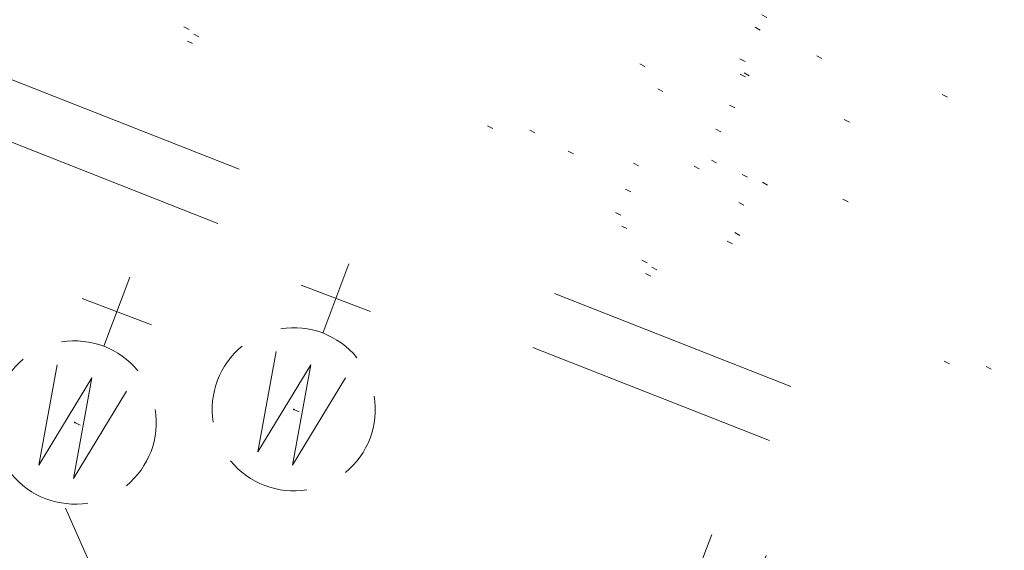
# Model space of a CAD drawing. Extents: x 413123 to 1465301, y 377724 to 504150.
# Tile 140 of 256: x 1463747 to 1463764, y 433022 to 433031. Entities that reach past the tile are written whole.
import ezdxf

# ---------------------------------------------------------------- set-up
doc = ezdxf.new("R2010")
doc.units = 0
doc.header["$MEASUREMENT"] = 0
for name, pattern in [('DGN Style 1', [8.732639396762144, 0.01453018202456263, -8.71810921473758]), ('DGN Style 3', [20.34225483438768, 14.53018202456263, -5.812072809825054]), ('DGN Style 5', [10.171127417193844, 4.35905460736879, -5.812072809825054])]:
    doc.linetypes.add(name, pattern=pattern)
for name, color, linetype, lineweight in [('DR_X_Storm_Sewer', 151, 'DGN Style 5', 0), ('PV_X_Curb', 120, 'DGN Style 1', 0), ('PV_X_EOP', 7, 'DGN Style 3', 0), ('UT_X_Water_Cells', 133, 'Continuous', 0), ('UT_X_Water_Cells (Construction)', 133, 'Continuous', 0)]:
    doc.layers.add(name, color=color, linetype=linetype, lineweight=lineweight)
doc.layers.add('SV_Observation (Construction)', color=97, linetype='DGN Style 1', lineweight=0, transparency=0.9)

# ---------------------------------------------------------------- blocks, each defined once
blk = doc.blocks.new('FH_7')
at = {"layer": 'UT_X_Water_Cells', "color": 133, "linetype": 'Continuous', "lineweight": 0}
for p, q in [((-8.333333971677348e-05, 0.06016666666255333), (-8.333333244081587e-05, 0.1461666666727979)), ((0.05991666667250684, 0.1031666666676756), (-0.06008333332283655, 0.1031666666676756)), ((-0.04233333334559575, -0.04241666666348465), (-0.1463333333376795, -0.1463333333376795)), ((0.04224999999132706, -0.04241666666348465), (0.1462500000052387, -0.1463333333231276))]:
    blk.add_line(p, q, dxfattribs=at)
for start, end in [(68.13946111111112, 112.0379833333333), (140.0209916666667, 184.0629333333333), (356.016475, 39.98885277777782), (211.8787722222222, 255.8479305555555), (283.8238944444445, 329.9096694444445)]:
    blk.add_arc((0, 0), 0.06, start, end, dxfattribs=at)
at = {"layer": 'UT_X_Water_Cells (Construction)', "color": 133, "linetype": 'Continuous', "lineweight": 30}
blk.add_point((0, 0), dxfattribs=at)
blk.add_point((0, 0), dxfattribs=at)
blk = doc.blocks.new('WGV_7')
at = {"layer": 'UT_X_Water_Cells', "color": 133, "linetype": 'Continuous', "lineweight": 0}
for p, q in [((1.455191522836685e-11, 0.07000000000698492), (7.275957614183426e-12, 0.1335833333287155)), ((0.03175000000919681, 0.1018333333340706), (-0.03183333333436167, 0.1018333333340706))]:
    blk.add_line(p, q, dxfattribs=at)
at = {"layer": 'UT_X_Water_Cells', "color": 133, "linetype": 'Continuous', "lineweight": 0, "flags": 128}
blk.add_lwpolyline([(-0.03183333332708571, 0.04099999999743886), (-0.01591666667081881, -0.04516666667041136), (7.275957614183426e-12, 0.04099999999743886), (0.01599999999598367, -0.04516666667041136), (0.03183333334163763, 0.04099999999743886)], dxfattribs=at)
at = {"layer": 'UT_X_Water_Cells', "color": 133, "linetype": 'Continuous', "lineweight": 0}
for start, end in [(60.01836111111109, 120.0157416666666), (330.0183611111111, 29.98163888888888), (239.9842583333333, 299.9816388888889)]:
    blk.add_arc((-2.126386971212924e-05, 7.501004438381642e-05), 0.07000065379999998, start, end, dxfattribs=at)
at = {"layer": 'UT_X_Water_Cells', "color": 133, "linetype": 'Continuous', "lineweight": 0, "extrusion": (0, 0, -1)}
blk.add_arc((2.126386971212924e-05, 7.501004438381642e-05), 0.0700006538, 330.0183611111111, 29.98163888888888, dxfattribs=at)
at = {"layer": 'UT_X_Water_Cells (Construction)', "color": 133, "linetype": 'Continuous', "lineweight": 30}
blk.add_point((0, 0), dxfattribs=at)
blk = doc.blocks.new('WGV_8')
at = {"layer": 'UT_X_Water_Cells', "color": 133, "linetype": 'Continuous', "lineweight": 0}
for p, q in [((7.275957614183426e-12, 0.07000000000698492), (7.275957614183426e-12, 0.1335833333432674)), ((0.0317499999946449, 0.1018333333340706), (-0.03183333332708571, 0.1018333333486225))]:
    blk.add_line(p, q, dxfattribs=at)
at = {"layer": 'UT_X_Water_Cells', "color": 133, "linetype": 'Continuous', "lineweight": 0, "flags": 128}
blk.add_lwpolyline([(-0.03183333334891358, 0.04100000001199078), (-0.01591666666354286, -0.04516666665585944), (0, 0.04100000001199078), (0.01599999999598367, -0.0451666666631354), (0.03183333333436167, 0.04100000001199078)], dxfattribs=at)
at = {"layer": 'UT_X_Water_Cells', "color": 133, "linetype": 'Continuous', "lineweight": 0}
for start, end in [(60.01836111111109, 120.0157416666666), (330.0183611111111, 29.98163888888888), (239.9842583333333, 299.9816388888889)]:
    blk.add_arc((-2.126389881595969e-05, 7.501010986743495e-05), 0.07000065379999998, start, end, dxfattribs=at)
at = {"layer": 'UT_X_Water_Cells', "color": 133, "linetype": 'Continuous', "lineweight": 0, "extrusion": (0, 0, -1)}
blk.add_arc((2.126389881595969e-05, 7.501010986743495e-05), 0.0700006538, 330.0183611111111, 29.98163888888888, dxfattribs=at)
at = {"layer": 'UT_X_Water_Cells (Construction)', "color": 133, "linetype": 'Continuous', "lineweight": 30}
blk.add_point((0, 0), dxfattribs=at)

msp = doc.modelspace()

# ---------------------------------------------------------------- linework, layer by layer
at = {"layer": 'DR_X_Storm_Sewer'}
for p, q in [((1463883.4678899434, 432976.2665859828, 574.738207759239), (1463723.6840149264, 433039.1732092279, 574.738207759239)), ((1463883.1015597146, 432975.3361010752, 574.738207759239), (1463723.3176846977, 433038.2427243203, 574.738207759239)), ((1463757.5154174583, 433018.0937184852, 573.6105739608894), (1463759.8399671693, 433024.1244454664, 573.6105739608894)), ((1463758.4485015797, 433017.7340602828, 573.6105739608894), (1463760.7730512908, 433023.764787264, 573.6105739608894))]:
    msp.add_line(p, q, dxfattribs=at)
at = {"layer": 'PV_X_Curb'}
msp.add_open_spline([(1464212.130625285, 432930.1921386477, 574.8569475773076), (1464211.309927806, 432926.6717508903, 574.8043550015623), (1464208.620583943, 432919.4336842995, 574.59247811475), (1464203.942792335, 432911.4759950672, 574.9755149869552), (1464198.528113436, 432907.065000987, 574.3013993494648), (1464195.129930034, 432904.9843538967, 574.1567793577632), (1464190.424056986, 432902.8821727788, 574.9491376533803), (1464184.484657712, 432901.1540257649, 574.5405969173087), (1464177.178004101, 432901.5982480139, 574.618938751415), (1464172.360644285, 432902.5498269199, 574.540636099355), (1464170.098213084, 432903.4430988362, 574.5563680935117), (1464162.859082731, 432906.3013125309, 574.606705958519), (1464155.619952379, 432909.1595262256, 574.6570438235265), (1464148.380822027, 432912.0177399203, 574.7073816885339), (1464141.151301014, 432914.8902431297, 574.7073216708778), (1464133.92178, 432917.7627463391, 574.7072616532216), (1464126.692258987, 432920.6352495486, 574.7072016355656), (1464118.299673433, 432923.8963305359, 574.7083911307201), (1464109.907087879, 432927.1574115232, 574.7095806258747), (1464101.514502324, 432930.4184925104, 574.7107701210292), (1464094.565360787, 432933.130540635, 574.7407559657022), (1464087.61621925, 432935.8425887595, 574.7707418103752), (1464080.667077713, 432938.554636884, 574.8007276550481), (1464073.934937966, 432941.2263393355, 574.8213669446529), (1464067.202798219, 432943.898041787, 574.8420062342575), (1464060.470658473, 432946.5697442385, 574.8626455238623), (1464057.576627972, 432947.7186628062, 574.8432796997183), (1464054.682597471, 432948.8675813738, 574.8239138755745), (1464051.788566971, 432950.0164999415, 574.8045480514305), (1464048.178118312, 432951.4627468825, 574.7485807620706), (1464044.567669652, 432952.9089938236, 574.6926134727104), (1464040.957220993, 432954.3552407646, 574.6366461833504), (1464036.026248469, 432956.2655431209, 574.6576247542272), (1464031.095275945, 432958.1758454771, 574.6786033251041), (1464026.164303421, 432960.0861478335, 574.6995818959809), (1464025.481248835, 432960.3621999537, 574.7846270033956), (1464024.798194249, 432960.6382520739, 574.8696721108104), (1464024.115139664, 432960.9143041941, 574.9547172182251), (1464019.953009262, 432962.5411523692, 574.9621940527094), (1464015.790878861, 432964.1680005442, 574.9696708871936), (1464011.628748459, 432965.7948487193, 574.977147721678), (1464011.04864364, 432966.0149524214, 574.8862879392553), (1464010.46853882, 432966.2350561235, 574.7954281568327), (1464009.888434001, 432966.4551598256, 574.7045683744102), (1464003.274891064, 432969.0729880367, 574.7150542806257), (1463996.661348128, 432971.6908162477, 574.7255401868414), (1463990.047805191, 432974.3086444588, 574.736026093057), (1463988.669673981, 432974.8809759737, 574.7338566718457), (1463987.29154277, 432975.4533074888, 574.7316872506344), (1463985.91341156, 432976.0256390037, 574.7295178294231), (1463985.302306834, 432976.2580753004, 574.8215004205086), (1463984.691202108, 432976.4905115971, 574.9134830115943), (1463984.080097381, 432976.7229478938, 575.0054656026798), (1463979.817419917, 432978.3858828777, 575.0066354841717), (1463975.554742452, 432980.0488178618, 575.0078053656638), (1463971.292064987, 432981.7117528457, 575.0089752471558), (1463963.356387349, 432984.9149377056, 575.0146263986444), (1463955.420709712, 432988.1181225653, 575.0202775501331), (1463947.485032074, 432991.3213074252, 575.0259287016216), (1463941.290077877, 432993.6868748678, 575.0083102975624), (1463935.095123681, 432996.0524423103, 574.990691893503), (1463928.900169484, 432998.4180097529, 574.9730734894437), (1463921.313287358, 433001.3706240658, 574.974915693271), (1463913.726405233, 433004.3232383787, 574.9767578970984), (1463906.139523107, 433007.2758526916, 574.9786001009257), (1463898.560596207, 433010.2391392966, 574.9626699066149), (1463890.981669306, 433013.2024259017, 574.9467397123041), (1463883.402742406, 433016.1657125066, 574.9308095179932), (1463881.345594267, 433016.9902447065, 574.9117253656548), (1463879.288446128, 433017.8147769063, 574.8926412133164), (1463877.231297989, 433018.6393091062, 574.8735570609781), (1463876.686567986, 433018.90836837, 574.7907628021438), (1463876.141837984, 433019.1774276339, 574.7079685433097), (1463875.597107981, 433019.4464868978, 574.6251742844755), (1463866.491552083, 433023.0102079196, 574.5286453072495), (1463857.385996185, 433026.5739289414, 574.4321163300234), (1463848.280440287, 433030.1376499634, 574.3355873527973), (1463842.273435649, 433032.5433451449, 574.290891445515), (1463836.26643101, 433034.9490403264, 574.2461955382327), (1463830.259426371, 433037.354735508, 574.2014996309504), (1463827.706954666, 433038.3596743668, 574.2016278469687), (1463825.154482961, 433039.3646132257, 574.2017560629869), (1463822.602011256, 433040.3695520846, 574.2018842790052), (1463822.273060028, 433040.5216812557, 574.2449460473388), (1463821.9441088, 433040.673810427, 574.2880078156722), (1463821.615157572, 433040.8259395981, 574.3310695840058), (1463814.081882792, 433043.8160048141, 574.2658061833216), (1463806.548608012, 433046.8060700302, 574.2005427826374), (1463799.015333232, 433049.7961352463, 574.1352793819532), (1463790.881392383, 433052.9784830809, 574.0409375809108), (1463782.747451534, 433056.1608309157, 573.9465957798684), (1463774.613510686, 433059.3431787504, 573.8522539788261), (1463767.30279864, 433062.1866842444, 573.7907467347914), (1463759.992086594, 433065.0301897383, 573.7292394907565), (1463752.681374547, 433067.8736952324, 573.6677322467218), (1463745.746627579, 433070.6484046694, 573.6115134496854), (1463738.81188061, 433073.4231141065, 573.5552946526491), (1463731.877133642, 433076.1978235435, 573.4990758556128), (1463723.920721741, 433079.269784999, 573.4558768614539), (1463715.96430984, 433082.3417464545, 573.412677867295), (1463708.007897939, 433085.4137079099, 573.3694788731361), (1463699.705494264, 433088.6982952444, 573.2960693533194), (1463691.40309059, 433091.9828825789, 573.2226598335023), (1463683.100686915, 433095.2674699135, 573.1492503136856), (1463675.369218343, 433098.3176278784, 573.0764007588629), (1463667.637749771, 433101.3677858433, 573.0035512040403), (1463659.906281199, 433104.4179438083, 572.9307016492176), (1463654.180695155, 433106.6960611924, 572.8929602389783), (1463648.455109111, 433108.9741785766, 572.855218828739), (1463642.729523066, 433111.2522959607, 572.8174774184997), (1463634.990870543, 433114.2968556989, 572.7735525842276), (1463627.252218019, 433117.3414154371, 572.7296277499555), (1463619.513565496, 433120.3859751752, 572.6857029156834), (1463610.349498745, 433123.93395352, 572.6620255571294), (1463601.185431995, 433127.4819318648, 572.6383481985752), (1463592.021365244, 433131.0299102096, 572.6146708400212), (1463584.379899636, 433134.0860580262, 572.5703305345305), (1463576.738434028, 433137.1422058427, 572.5259902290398), (1463569.096968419, 433140.1983536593, 572.4816499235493), (1463560.424944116, 433143.6374746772, 572.4263088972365), (1463551.752919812, 433147.0765956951, 572.3709678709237), (1463543.080895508, 433150.5157167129, 572.315626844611), (1463535.024004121, 433153.6725581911, 572.2917231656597), (1463526.967112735, 433156.8293996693, 572.2678194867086), (1463518.910221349, 433159.9862411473, 572.2439158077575), (1463505.273646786, 433165.3724393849, 572.2223349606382), (1463491.637072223, 433170.7586376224, 572.2007541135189), (1463478.00049766, 433176.1448358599, 572.1791732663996), (1463470.02998399, 433179.2607996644, 572.1634328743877), (1463462.05947032, 433182.3767634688, 572.1476924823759), (1463454.08895665, 433185.4927272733, 572.1319520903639), (1463447.976240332, 433187.9013968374, 572.1084402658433), (1463441.863524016, 433190.3100664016, 572.084928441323), (1463435.750807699, 433192.7187359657, 572.0614166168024), (1463430.533446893, 433194.7109056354, 572.0246570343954), (1463425.316086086, 433196.703075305, 571.9878974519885), (1463420.098725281, 433198.6952449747, 571.9511378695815), (1463420.088321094, 433198.7497997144, 571.9601351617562), (1463420.077916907, 433198.804354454, 571.9691324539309), (1463420.067512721, 433198.8589091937, 571.9781297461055)], degree=3, knots=[0, 0, 0, 0, 0.004233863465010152, 0.009367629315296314, 0.01063404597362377, 0.01259545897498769, 0.01409081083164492, 0.01684419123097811, 0.01986488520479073, 0.02272727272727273, 0.02272727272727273, 0.02272727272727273, 0.04545454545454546, 0.04545454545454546, 0.04545454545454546, 0.06818181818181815, 0.06818181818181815, 0.06818181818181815, 0.09090909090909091, 0.09090909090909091, 0.09090909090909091, 0.1136363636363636, 0.1136363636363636, 0.1136363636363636, 0.1363636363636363, 0.1363636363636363, 0.1363636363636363, 0.159090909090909, 0.159090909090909, 0.159090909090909, 0.1818181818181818, 0.1818181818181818, 0.1818181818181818, 0.2045454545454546, 0.2045454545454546, 0.2045454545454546, 0.2272727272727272, 0.2272727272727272, 0.2272727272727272, 0.2499999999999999, 0.2499999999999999, 0.2499999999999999, 0.2727272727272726, 0.2727272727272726, 0.2727272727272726, 0.2954545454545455, 0.2954545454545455, 0.2954545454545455, 0.3181818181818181, 0.3181818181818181, 0.3181818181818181, 0.3409090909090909, 0.3409090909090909, 0.3409090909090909, 0.3636363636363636, 0.3636363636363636, 0.3636363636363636, 0.3863636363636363, 0.3863636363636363, 0.3863636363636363, 0.4090909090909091, 0.4090909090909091, 0.4090909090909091, 0.4318181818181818, 0.4318181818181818, 0.4318181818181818, 0.4545454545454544, 0.4545454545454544, 0.4545454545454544, 0.4772727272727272, 0.4772727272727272, 0.4772727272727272, 0.4999999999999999, 0.4999999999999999, 0.4999999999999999, 0.5227272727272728, 0.5227272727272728, 0.5227272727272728, 0.5454545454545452, 0.5454545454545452, 0.5454545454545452, 0.5681818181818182, 0.5681818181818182, 0.5681818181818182, 0.5909090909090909, 0.5909090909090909, 0.5909090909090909, 0.6136363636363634, 0.6136363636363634, 0.6136363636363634, 0.6363636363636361, 0.6363636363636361, 0.6363636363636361, 0.6590909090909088, 0.6590909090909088, 0.6590909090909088, 0.6818181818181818, 0.6818181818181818, 0.6818181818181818, 0.7045454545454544, 0.7045454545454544, 0.7045454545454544, 0.7272727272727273, 0.7272727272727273, 0.7272727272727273, 0.75, 0.75, 0.75, 0.7727272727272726, 0.7727272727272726, 0.7727272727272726, 0.7954545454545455, 0.7954545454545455, 0.7954545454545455, 0.8181818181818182, 0.8181818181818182, 0.8181818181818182, 0.8409090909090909, 0.8409090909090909, 0.8409090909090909, 0.8636363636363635, 0.8636363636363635, 0.8636363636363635, 0.8863636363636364, 0.8863636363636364, 0.8863636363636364, 0.9090909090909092, 0.9090909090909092, 0.9090909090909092, 0.9318181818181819, 0.9318181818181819, 0.9318181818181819, 0.9545454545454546, 0.9545454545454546, 0.9545454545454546, 0.9772727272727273, 0.9772727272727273, 0.9772727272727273, 1, 1, 1, 1], dxfattribs=at)
at = {"layer": 'PV_X_EOP'}
msp.add_polyline3d([(1464044.119941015, 432897.3122216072, 574.5443933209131), (1464045.295317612, 432899.7823463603, 574.4812008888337), (1464042.885175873, 432905.6604907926, 574.2796302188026), (1464021.754752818, 432914.057938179, 574.5727322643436), (1463995.519239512, 432924.5948792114, 574.5363170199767), (1463989.467488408, 432926.8000321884, 574.5191412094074), (1463964.838571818, 432936.4936037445, 573.9940005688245), (1463965.25536849, 432937.9046953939, 574.2582353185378), (1463962.780674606, 432938.794387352, 574.2226358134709), (1463962.269781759, 432937.5036341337, 573.9567602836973), (1463938.06011025, 432947.0210708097, 574.354225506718), (1463915.609702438, 432955.7944095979, 574.4517683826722), (1463904.299501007, 432960.2583288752, 574.4316314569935), (1463871.973434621, 432972.9536126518, 574.6043146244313), (1463853.970477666, 432979.9818692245, 574.6432740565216), (1463797.27713736, 433002.2263711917, 574.2862397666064), (1463780.572333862, 433008.7445147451, 574.0435023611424), (1463765.846620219, 433014.5203734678, 573.9227752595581), (1463726.131107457, 433030.2247087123, 573.5646913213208), (1463695.37345491, 433042.3269481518, 573.2056029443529)], dxfattribs=at)
msp.add_open_spline([(1464214.200372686, 432930.0125938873, 574.6750505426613), (1464213.214898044, 432926.361571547, 574.6554390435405), (1464210.335317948, 432919.1136593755, 574.599029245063), (1464204.815820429, 432909.1018665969, 574.3565281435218), (1464195.494840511, 432902.6681098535, 574.2832162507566), (1464186.151923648, 432899.5681180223, 574.3579811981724), (1464179.771464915, 432899.4143722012, 574.2952422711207), (1464176.994920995, 432899.668020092, 574.2613856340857), (1464177.044937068, 432900.1320857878, 574.246040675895), (1464177.09495314, 432900.5961514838, 574.2306957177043), (1464177.144969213, 432901.0602171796, 574.2153507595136), (1464175.927058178, 432901.3040810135, 574.2430371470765), (1464174.709147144, 432901.5479448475, 574.2707235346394), (1464173.491236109, 432901.7918086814, 574.2984099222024), (1464172.308644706, 432902.1755399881, 574.3005170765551), (1464171.126053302, 432902.5592712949, 574.3026242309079), (1464169.943461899, 432902.9430026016, 574.3047313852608), (1464162.723370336, 432905.8427434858, 574.3155121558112), (1464155.503278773, 432908.7424843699, 574.3262929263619), (1464148.28318721, 432911.642225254, 574.3370736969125), (1464140.963550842, 432914.5045510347, 574.3540033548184), (1464133.643914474, 432917.3668768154, 574.3709330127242), (1464126.324278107, 432920.229202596, 574.3878626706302), (1464117.99499256, 432923.5208416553, 574.3850035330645), (1464109.665707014, 432926.8124807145, 574.3821443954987), (1464101.336421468, 432930.1041197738, 574.379285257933), (1464094.336812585, 432932.7637912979, 574.3758200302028), (1464087.337203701, 432935.4234628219, 574.3723548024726), (1464080.337594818, 432938.083134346, 574.3688895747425), (1464078.566977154, 432938.7843228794, 574.3609047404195), (1464076.79635949, 432939.4855114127, 574.3529199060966), (1464075.025741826, 432940.1866999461, 574.3449350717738), (1464074.785709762, 432939.7564827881, 574.378228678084), (1464074.545677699, 432939.3262656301, 574.4115222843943), (1464074.305645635, 432938.8960484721, 574.4448158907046), (1464073.469345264, 432939.1969356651, 574.4458787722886), (1464072.633044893, 432939.4978228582, 574.4469416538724), (1464071.796744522, 432939.7987100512, 574.4480045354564), (1464071.97040793, 432940.312748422, 574.4287374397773), (1464072.144071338, 432940.8267867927, 574.409470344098), (1464072.317734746, 432941.3408251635, 574.3902032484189), (1464068.292155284, 432942.9036241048, 574.4173304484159), (1464064.266575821, 432944.4664230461, 574.444457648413), (1464060.240996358, 432946.0292219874, 574.4715848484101), (1464057.404422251, 432947.1787736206, 574.4864594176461), (1464054.567848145, 432948.3283252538, 574.5013339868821), (1464051.731274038, 432949.477876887, 574.516208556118), (1464048.063307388, 432950.938260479, 574.5399384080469), (1464044.395340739, 432952.398644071, 574.5636682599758), (1464040.727374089, 432953.8590276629, 574.5873981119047), (1464034.963458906, 432956.1062960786, 574.5898090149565), (1464029.199543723, 432958.3535644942, 574.5922199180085), (1464023.43562854, 432960.6008329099, 574.5946308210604), (1464018.911872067, 432962.4084709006, 574.5961729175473), (1464014.388115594, 432964.2161088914, 574.5977150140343), (1464009.864359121, 432966.0237468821, 574.5992571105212), (1464003.210304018, 432968.6501103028, 574.6283223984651), (1463996.556248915, 432971.2764737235, 574.657387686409), (1463989.902193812, 432973.9028371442, 574.686452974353), (1463983.644315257, 432976.3395090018, 574.6736079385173), (1463977.386436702, 432978.7761808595, 574.6607629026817), (1463971.128558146, 432981.2128527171, 574.6479178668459), (1463963.156694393, 432984.301570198, 574.6367747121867), (1463955.184830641, 432987.390287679, 574.6256315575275), (1463947.212966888, 432990.47900516, 574.6144884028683), (1463942.061457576, 432992.5408900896, 574.6094202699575), (1463936.909948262, 432994.6027750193, 574.6043521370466), (1463931.758438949, 432996.664659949, 574.5992840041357), (1463931.530278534, 432996.2388306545, 574.6105157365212), (1463931.302118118, 432995.8130013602, 574.6217474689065), (1463931.073957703, 432995.3871720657, 574.632979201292), (1463930.282763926, 432995.6687107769, 574.6290528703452), (1463929.49157015, 432995.9502494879, 574.6251265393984), (1463928.700376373, 432996.2317881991, 574.6212002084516), (1463928.807214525, 432996.705476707, 574.599354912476), (1463928.914052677, 432997.1791652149, 574.5775096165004), (1463929.020890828, 432997.6528537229, 574.5556643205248), (1463921.266149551, 433000.7043133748, 574.5760262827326), (1463913.511408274, 433003.7557730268, 574.5963882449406), (1463905.756666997, 433006.8072326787, 574.6167502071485), (1463898.165981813, 433009.7920181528, 574.6054520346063), (1463890.575296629, 433012.776803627, 574.594153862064), (1463882.984611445, 433015.7615891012, 574.5828556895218), (1463880.966246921, 433016.5788460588, 574.5677215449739), (1463878.947882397, 433017.3961030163, 574.552587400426), (1463876.929517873, 433018.2133599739, 574.5374532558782), (1463867.305783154, 433022.067236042, 574.4562781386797), (1463857.682048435, 433025.9211121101, 574.3751030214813), (1463848.058313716, 433029.7749881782, 574.293927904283), (1463842.0887679, 433032.15228938, 574.255719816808), (1463836.119222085, 433034.5295905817, 574.2175117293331), (1463830.149676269, 433036.9068917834, 574.1793036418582), (1463819.702520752, 433040.977061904, 574.114036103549), (1463809.255365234, 433045.0472320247, 574.0487685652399), (1463798.808209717, 433049.1174021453, 573.9835010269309), (1463790.688310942, 433052.3725879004, 573.8786775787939), (1463782.568412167, 433055.6277736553, 573.7738541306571), (1463774.448513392, 433058.8829594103, 573.6690306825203), (1463767.127717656, 433061.7370183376, 573.6030643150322), (1463759.806921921, 433064.591077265, 573.537097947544), (1463752.486126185, 433067.4451361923, 573.471131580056), (1463745.56751996, 433070.1466192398, 573.433483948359), (1463738.648913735, 433072.8481022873, 573.3958363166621), (1463731.73030751, 433075.5495853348, 573.3581886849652), (1463723.782972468, 433078.7051245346, 573.309049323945), (1463715.835637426, 433081.8606637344, 573.2599099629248), (1463707.888302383, 433085.0162029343, 573.2107706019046), (1463699.550043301, 433088.2607631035, 573.1408028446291), (1463691.211784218, 433091.5053232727, 573.0708350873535), (1463682.873525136, 433094.7498834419, 573.000867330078), (1463675.16451759, 433097.807374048, 572.9256101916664), (1463667.455510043, 433100.8648646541, 572.8503530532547), (1463659.746502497, 433103.9223552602, 572.7750959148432), (1463653.994087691, 433106.172674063, 572.7096262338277), (1463648.241672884, 433108.4229928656, 572.6441565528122), (1463642.489258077, 433110.6733116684, 572.5786868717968), (1463636.478925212, 433113.0512697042, 572.4919426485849), (1463630.468592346, 433115.4292277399, 572.4051984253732), (1463624.458259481, 433117.8071857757, 572.3184542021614), (1463624.206116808, 433117.2726760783, 572.3829538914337), (1463623.953974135, 433116.738166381, 572.447453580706), (1463623.701831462, 433116.2036566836, 572.5119532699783), (1463622.025810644, 433116.809407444, 572.5010582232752), (1463620.349789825, 433117.4151582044, 572.4901631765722), (1463618.673769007, 433118.0209089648, 572.4792681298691), (1463618.897990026, 433118.6383812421, 572.4475864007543), (1463619.122211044, 433119.2558535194, 572.4159046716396), (1463619.346432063, 433119.8733257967, 572.3842229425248), (1463610.151052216, 433123.4149093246, 572.3947054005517), (1463600.955672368, 433126.9564928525, 572.4051878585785), (1463591.760292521, 433130.4980763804, 572.4156703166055), (1463584.186192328, 433133.515636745, 572.3803871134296), (1463576.612092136, 433136.5331971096, 572.3451039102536), (1463569.037991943, 433139.5507574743, 572.3098207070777), (1463560.349163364, 433142.995578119, 572.2824074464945), (1463551.660334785, 433146.4403987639, 572.2549941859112), (1463542.971506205, 433149.8852194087, 572.227580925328), (1463534.92764778, 433153.0839553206, 572.2016946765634), (1463526.883789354, 433156.2826912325, 572.175808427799), (1463518.839930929, 433159.4814271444, 572.1499221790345), (1463505.060674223, 433164.8741050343, 572.1234911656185), (1463491.281417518, 433170.2667829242, 572.0970601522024), (1463477.502160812, 433175.6594608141, 572.0706291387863), (1463469.594324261, 433178.7703649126, 572.0379597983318), (1463461.68648771, 433181.8812690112, 572.0052904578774), (1463453.778651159, 433184.9921731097, 571.9726211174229), (1463447.751023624, 433187.3871797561, 571.9442134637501), (1463441.723396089, 433189.7821864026, 571.9158058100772), (1463435.695768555, 433192.1771930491, 571.8873981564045), (1463430.410020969, 433194.2126202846, 571.8528707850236), (1463425.124273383, 433196.2480475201, 571.8183434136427), (1463419.838525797, 433198.2834747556, 571.7838160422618)], degree=3, knots=[0, 0, 0, 0, 0.004335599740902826, 0.00918217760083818, 0.01294602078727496, 0.01724212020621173, 0.02040816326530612, 0.02040816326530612, 0.02040816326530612, 0.04081632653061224, 0.04081632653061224, 0.04081632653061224, 0.06122448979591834, 0.06122448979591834, 0.06122448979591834, 0.08163265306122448, 0.08163265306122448, 0.08163265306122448, 0.1020408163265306, 0.1020408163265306, 0.1020408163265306, 0.1224489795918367, 0.1224489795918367, 0.1224489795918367, 0.1428571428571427, 0.1428571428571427, 0.1428571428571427, 0.163265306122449, 0.163265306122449, 0.163265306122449, 0.1836734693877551, 0.1836734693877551, 0.1836734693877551, 0.2040816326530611, 0.2040816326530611, 0.2040816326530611, 0.2244897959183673, 0.2244897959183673, 0.2244897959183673, 0.2448979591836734, 0.2448979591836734, 0.2448979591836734, 0.2653061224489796, 0.2653061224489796, 0.2653061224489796, 0.2857142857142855, 0.2857142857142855, 0.2857142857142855, 0.3061224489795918, 0.3061224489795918, 0.3061224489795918, 0.3265306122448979, 0.3265306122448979, 0.3265306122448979, 0.346938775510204, 0.346938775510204, 0.346938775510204, 0.3673469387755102, 0.3673469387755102, 0.3673469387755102, 0.3877551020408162, 0.3877551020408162, 0.3877551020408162, 0.4081632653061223, 0.4081632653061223, 0.4081632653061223, 0.4285714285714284, 0.4285714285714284, 0.4285714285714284, 0.4489795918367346, 0.4489795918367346, 0.4489795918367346, 0.4693877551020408, 0.4693877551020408, 0.4693877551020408, 0.4897959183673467, 0.4897959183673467, 0.4897959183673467, 0.5102040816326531, 0.5102040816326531, 0.5102040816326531, 0.5306122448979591, 0.5306122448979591, 0.5306122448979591, 0.5510204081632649, 0.5510204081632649, 0.5510204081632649, 0.571428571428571, 0.571428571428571, 0.571428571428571, 0.5918367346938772, 0.5918367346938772, 0.5918367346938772, 0.6122448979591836, 0.6122448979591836, 0.6122448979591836, 0.6326530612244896, 0.6326530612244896, 0.6326530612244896, 0.6530612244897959, 0.6530612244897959, 0.6530612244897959, 0.673469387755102, 0.673469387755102, 0.673469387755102, 0.6938775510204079, 0.6938775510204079, 0.6938775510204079, 0.7142857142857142, 0.7142857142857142, 0.7142857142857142, 0.7346938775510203, 0.7346938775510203, 0.7346938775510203, 0.7551020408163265, 0.7551020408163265, 0.7551020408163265, 0.7755102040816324, 0.7755102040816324, 0.7755102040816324, 0.7959183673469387, 0.7959183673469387, 0.7959183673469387, 0.8163265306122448, 0.8163265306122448, 0.8163265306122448, 0.836734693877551, 0.836734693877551, 0.836734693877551, 0.8571428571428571, 0.8571428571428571, 0.8571428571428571, 0.8775510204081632, 0.8775510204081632, 0.8775510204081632, 0.8979591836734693, 0.8979591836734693, 0.8979591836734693, 0.9183673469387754, 0.9183673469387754, 0.9183673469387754, 0.9387755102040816, 0.9387755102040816, 0.9387755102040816, 0.9591836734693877, 0.9591836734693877, 0.9591836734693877, 0.9795918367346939, 0.9795918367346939, 0.9795918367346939, 1, 1, 1, 1], dxfattribs=at)
at = {"layer": 'SV_Observation (Construction)', "transparency": 33554434}
for p in [(1463422.737660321, 433216.0959153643, 572.5153934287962), (1463433.859143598, 433210.9751034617, 572.4289637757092), (1463443.663698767, 433210.3422857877, 572.3201888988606), (1463427.469652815, 433208.9985512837, 572.3287656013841), (1463416.498125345, 433208.710869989, 572.4433313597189), (1463432.218062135, 433207.3615091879, 572.4345621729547), (1463426.106846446, 433205.1213449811, 572.3492177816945), (1463449.884960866, 433204.7635567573, 572.0554693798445), (1463430.925623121, 433203.2721804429, 572.3684634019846), (1463443.306917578, 433203.1750809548, 572.4624253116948), (1463418.189856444, 433202.8971649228, 572.3028288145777), (1463450.76986549, 433202.9199862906, 572.8312517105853), (1463457.423103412, 433201.7302772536, 572.3163090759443), (1463438.645055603, 433200.014628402, 572.4083018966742), (1463419.963237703, 433198.8846915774, 571.964794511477), (1463420.098725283, 433198.6952449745, 571.9511378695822), (1463419.838525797, 433198.283474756, 571.7838160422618), (1463457.38877192, 433195.7305528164, 572.484221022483), (1463436.954019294, 433195.3036877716, 572.1881711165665), (1463434.852559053, 433195.2508675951, 571.9319646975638), (1463435.499833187, 433194.8649306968, 571.9370361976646), (1463436.353540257, 433193.957928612, 572.0103265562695), (1463456.584245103, 433192.7635648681, 572.5889923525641), (1463435.7508077, 433192.7187359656, 572.0614166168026), (1463435.695768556, 433192.1771930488, 571.8873981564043), (1463455.137344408, 433188.2519419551, 572.3635352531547), (1463482.182546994, 433188.0699945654, 570.002930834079), (1463454.633469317, 433186.9243725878, 572.1355741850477), (1463454.08895665, 433185.4927272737, 572.131952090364), (1463453.778651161, 433184.9921731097, 571.9726211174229), (1463481.240405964, 433183.0802788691, 572.6114185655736), (1463479.203548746, 433178.772637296, 572.4892615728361), (1463478.536068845, 433177.5495882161, 572.2524697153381), (1463478.000497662, 433176.1448358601, 572.1791732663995), (1463477.502160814, 433175.6594608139, 572.0706291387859), (1463520.167300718, 433162.6868512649, 572.5339878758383), (1463519.644050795, 433161.4048288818, 572.2976374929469), (1463518.910221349, 433159.986241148, 572.243915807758), (1463518.83993093, 433159.4814271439, 572.1499221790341), (1463544.015084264, 433153.2133735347, 572.6640806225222), (1463542.941807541, 433152.6502315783, 572.4344959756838), (1463543.656057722, 433152.37721399, 572.5674714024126), (1463544.01977438, 433151.8969719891, 572.4253311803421), (1463543.080895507, 433150.5157167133, 572.3156268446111), (1463542.971506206, 433149.885219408, 572.2275809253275), (1463569.09696842, 433140.1983536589, 572.4816499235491), (1463569.037991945, 433139.5507574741, 572.3098207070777), (1463751.906710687, 433024.3100805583, 573.7612574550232), (1463748.148070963, 433024.0832104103, 573.7067006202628)]:
    msp.add_line(p, (1463904.445440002, 432952.2662400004, 574.65), dxfattribs=at)

# ---------------------------------------------------------------- block references
at = {"layer": 'UT_X_Water_Cells', "color": 133, "linetype": 'Continuous', "lineweight": 0, "xscale": 20, "yscale": 20, "zscale": 20}
for name, p, rotation in [('WGV_8', (1463751.906710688, 433024.3100805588, 573.7612574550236), 339.2153055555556), ('WGV_7', (1463748.148070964, 433024.0832104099, 573.7067006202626), 339.2153055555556), ('FH_7', (1463749.673710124, 433018.8385048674, 576.4819531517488), 159.0650277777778)]:
    msp.add_blockref(name, p, dxfattribs=dict(at, rotation=rotation))

doc.saveas('drawing.dxf')
